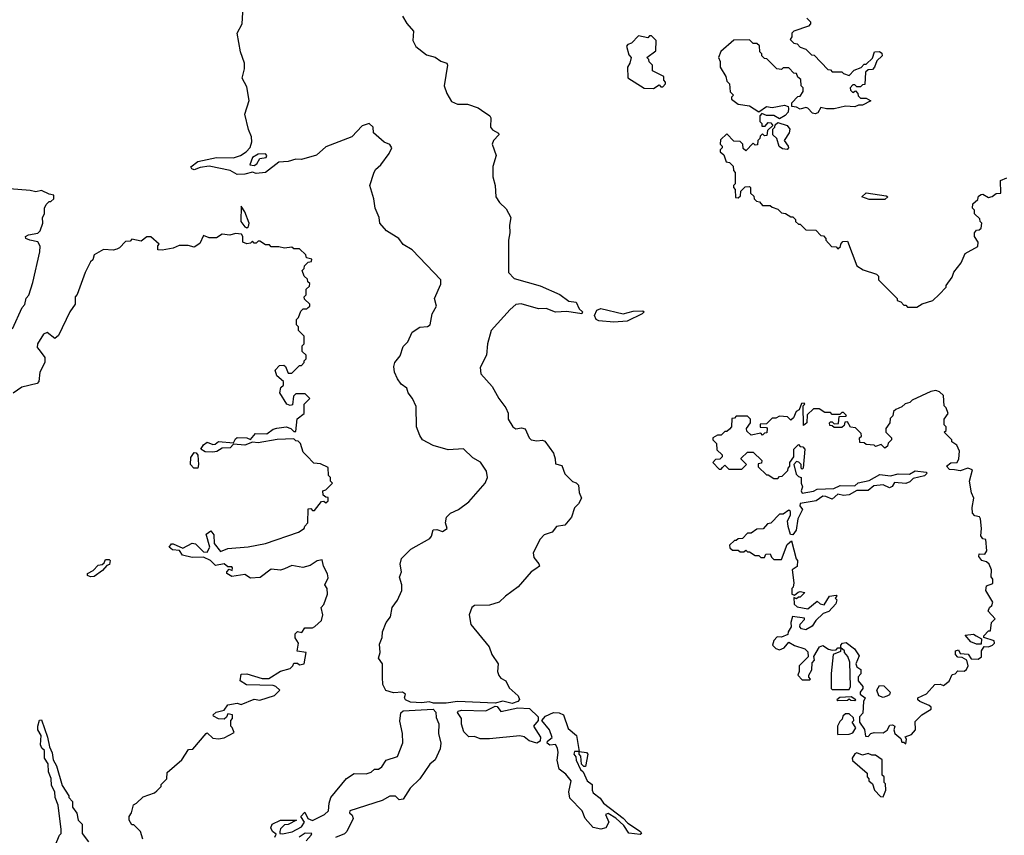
# Model space of a CAD drawing. Extents: x 2472589 to 2662339, y 701009 to 849030.
# Tile 71 of 256: x 2584779 to 2590009, y 719635 to 723966. Entities that reach past the tile are written whole.
import ezdxf

# ---------------------------------------------------------------- set-up
doc = ezdxf.new("R2010")
doc.units = 0

msp = doc.modelspace()

# ---------------------------------------------------------------- linework, layer by layer
at = {"layer": '0CON05XD'}
for points in [[(2586812, 723985), (2586835.5, 723945.5), (2586870, 723905), (2586867.9, 723855), (2586883.5, 723823.5), (2586940.5, 723780.5), (2586985, 723767.3), (2587015, 723745.5), (2587048.1, 723735), (2587051.8, 723725), (2587034, 723615), (2587047.7, 723575), (2587071.9, 723531.9), (2587105, 723517.5), (2587157, 723517), (2587215, 723497.5), (2587232, 723485), (2587276.3, 723456.3), (2587281.9, 723445), (2587280, 723395), (2587291.1, 723381.1), (2587323, 723363), (2587323.3, 723355), (2587296, 723325), (2587289.2, 723305), (2587309.4, 723245), (2587292.7, 723187.3), (2587292, 723132), (2587304.3, 723085), (2587307.5, 723025), (2587326.9, 722995), (2587362.3, 722962.3), (2587387.1, 722915), (2587380, 722875), (2587382.9, 722835), (2587374.6, 722795), (2587375, 722623.3), (2587405, 722592.5), (2587543, 722553), (2587647.7, 722507.7), (2587695, 722471.2), (2587735, 722466.7), (2587750, 722430), (2587768.6, 722415), (2587764.5, 722404.5), (2587685, 722417.5), (2587625, 722413.3), (2587575, 722433.1), (2587535, 722431.5), (2587442.4, 722457.6), (2587415, 722454), (2587385, 722427.5), (2587282.9, 722315), (2587264.5, 722245), (2587258.9, 722185), (2587225, 722120), (2587228.8, 722085), (2587288.8, 722018.8), (2587324.2, 721955), (2587361.2, 721905), (2587373, 721877), (2587374, 721845), (2587398.8, 721805), (2587415, 721792.9), (2587445, 721798), (2587464.1, 721794.1), (2587485.8, 721745.8), (2587495.8, 721735.8), (2587525, 721730), (2587555, 721734), (2587567.7, 721727.7), (2587614.4, 721665), (2587624, 721635), (2587625, 721607.5), (2587658.3, 721598.3), (2587674.4, 721554.4), (2587715, 721513.3), (2587735, 721506.7), (2587746.7, 721495), (2587750, 721455), (2587762.5, 721425), (2587747.5, 721395), (2587726.4, 721373.6), (2587710, 721325), (2587675, 721282.5), (2587630, 721275), (2587607.5, 721245), (2587565, 721230), (2587542.7, 721207.3), (2587506.2, 721135), (2587510, 721110), (2587537, 721077), (2587540, 721065), (2587519.7, 721050.3), (2587495.8, 721034.2), (2587426.2, 720955), (2587358.8, 720905), (2587326.6, 720873.4), (2587273.6, 720856.4), (2587194.5, 720855.5), (2587180.8, 720845), (2587166.7, 720805), (2587175.7, 720755), (2587272, 720635), (2587286, 720595), (2587320, 720545), (2587316.2, 720505), (2587324.1, 720484.1), (2587335, 720470), (2587361.2, 720455), (2587378.3, 720418.3), (2587427.1, 720375), (2587434, 720356), (2587425, 720346.2), (2587394.3, 720335.7), (2587345, 720348), (2587304.1, 720335.9), (2587105, 720346), (2587045, 720337.5), (2586977.3, 720337.3), (2586954.1, 720344.1), (2586915, 720339.2), (2586855, 720342), (2586827.5, 720355), (2586823.3, 720365), (2586827.5, 720385), (2586812.5, 720395), (2586765, 720390.8), (2586723.2, 720403.2), (2586707.7, 720435), (2586705.4, 720475), (2586706.9, 720545), (2586684, 720575), (2586694.1, 720605.9), (2586689.7, 720650.3), (2586704.2, 720685), (2586705.8, 720715), (2586726.2, 720765), (2586748.8, 720795), (2586757.5, 720845), (2586785.5, 720884.5), (2586808.9, 720935), (2586808.1, 720965), (2586796.2, 721005), (2586806.2, 721035), (2586800, 721075), (2586807.5, 721105), (2586856, 721155), (2586958.3, 721211.7), (2586967, 721223), (2586975, 721257.5), (2586995, 721258.8), (2587025, 721247.5), (2587050, 721265), (2587040, 721295), (2587046.7, 721325), (2587066.7, 721345), (2587110, 721365), (2587165, 721405.8), (2587252, 721505), (2587263.3, 721535), (2587258.8, 721568.8), (2587226.9, 721616.9), (2587185, 721638.8), (2587137.1, 721687.1), (2587055, 721682), (2586975, 721704.4), (2586918, 721735), (2586905, 721757.5), (2586886, 721805), (2586885, 721912.5), (2586866, 721955), (2586842, 721985), (2586835, 722008.8), (2586805, 722031.4), (2586785, 722058.6), (2586770, 722095), (2586765.6, 722125), (2586770.8, 722145), (2586799.6, 722180.4), (2586815, 722231.2), (2586840.8, 722255), (2586863.1, 722306.9), (2586905, 722334.3), (2586945, 722337.5), (2586958.8, 722345), (2586970, 722405), (2586992.9, 722445), (2586981.9, 722485), (2587015, 722562.5), (2587015.7, 722585), (2586864, 722744), (2586815, 722772.7), (2586793.5, 722803.5), (2586727.5, 722845), (2586692.3, 722885), (2586688.7, 722915), (2586667.7, 722965), (2586660.6, 723015), (2586639.4, 723085), (2586660.7, 723150.7), (2586669.2, 723170.8), (2586696.9, 723195), (2586741.8, 723255), (2586755.6, 723285.6), (2586745, 723303.3), (2586715, 723316.2), (2586657.5, 723365), (2586656.2, 723395), (2586635, 723415.8), (2586597.7, 723402.3), (2586543.8, 723345), (2586405, 723290.6), (2586355, 723246.9), (2586275, 723224.2), (2586245, 723225.6), (2586205, 723213.1), (2586155, 723210), (2586085, 723154.2), (2586035, 723150), (2586015, 723157.1), (2585975, 723145.6), (2585935, 723144.3), (2585897.5, 723165), (2585785, 723187.8), (2585737.8, 723182.2), (2585705, 723168.8), (2585692.5, 723175), (2585687.5, 723185), (2585725, 723214), (2585825, 723234), (2585915, 723232.9), (2585951.2, 723245), (2585982.5, 723265), (2586002.4, 723287.6), (2586012.7, 723317.3), (2586010, 723345), (2585993.8, 723383.8), (2585974.2, 723465), (2585997.6, 723537.6), (2585985, 723610), (2585960, 723655), (2585973.5, 723705), (2585972.5, 723735), (2585952.5, 723795), (2585934.2, 723895), (2585961.5, 723945), (2585966.9, 724063.1)], [(2588960, 723975), (2588980, 723955), (2588980, 723945), (2588968.3, 723931.7), (2588890, 723905), (2588880, 723895), (2588880, 723875), (2588871.7, 723861.7), (2588891.7, 723841.7), (2588908.3, 723838.3), (2588925, 723820), (2588955, 723810), (2588985, 723780), (2588998.3, 723778.3), (2589071.7, 723701.7), (2589085, 723700), (2589095, 723690), (2589145, 723690), (2589155, 723680), (2589185, 723670), (2589211.7, 723698.3), (2589248.3, 723711.7), (2589265, 723730), (2589275, 723730), (2589308.3, 723761.7), (2589320, 723795), (2589345, 723797.5), (2589358.3, 723788.3), (2589360, 723775), (2589331.7, 723748.3), (2589320, 723715), (2589308.3, 723701.7), (2589285, 723700), (2589271.7, 723688.3), (2589268.3, 723621.7), (2589255, 723620), (2589245, 723610), (2589225, 723610), (2589215, 723620), (2589205, 723620), (2589190, 723605), (2589191.7, 723591.7), (2589205, 723580), (2589218.3, 723588.3), (2589230, 723575), (2589231.7, 723561.7), (2589245, 723550), (2589275, 723550), (2589300, 723535), (2589255, 723512.5), (2589235, 723512.5), (2589215, 723503.3), (2589165, 723506.7), (2589105, 723493.3), (2589065, 723492), (2589035, 723500), (2589018, 723472), (2589005, 723466.2), (2588989.3, 723469.3), (2588965, 723496.7), (2588955, 723500), (2588925, 723491.2), (2588905, 723502.5), (2588880, 723505), (2588880, 723525), (2588911.7, 723558.3), (2588925, 723560), (2588940, 723585), (2588940, 723605), (2588930, 723615), (2588928.3, 723648.3), (2588911.7, 723661.7), (2588905, 723680), (2588891.7, 723681.7), (2588865, 723710), (2588835, 723710), (2588825, 723702.5), (2588800, 723705), (2588748.3, 723758.3), (2588735, 723760), (2588720, 723775), (2588720, 723785), (2588710, 723795), (2588708.3, 723828.3), (2588695, 723840), (2588675, 723840), (2588655, 723860), (2588573, 723857), (2588503, 723797), (2588490, 723765), (2588500, 723745), (2588500, 723715), (2588530, 723665), (2588535, 723640), (2588550, 723625), (2588553, 723583), (2588570, 723565), (2588560, 723555), (2588560, 723545), (2588595, 723517.5), (2588655, 723508.8), (2588705, 723477.5), (2588745, 723505.8), (2588775, 723500), (2588842, 723512), (2588860, 723505), (2588863.3, 723495), (2588860, 723475), (2588845, 723456.7), (2588815, 723440), (2588785, 723457.5), (2588745, 723457.5), (2588721.7, 723468.3), (2588710, 723455), (2588710, 723425), (2588720, 723415), (2588721.7, 723401.7), (2588738.3, 723401.7), (2588755, 723420), (2588768.3, 723418.3), (2588780, 723405), (2588751.7, 723378.3), (2588748.3, 723351.7), (2588735, 723350), (2588725, 723360), (2588711.7, 723348.3), (2588710, 723335), (2588700, 723325), (2588698.3, 723301.7), (2588685, 723300), (2588675, 723310), (2588635, 723270), (2588621.7, 723281.7), (2588620, 723305), (2588605, 723320), (2588571.7, 723321.7), (2588535, 723360), (2588501.7, 723328.3), (2588500, 723305), (2588510, 723295), (2588510, 723285), (2588500, 723275), (2588500, 723265), (2588518.3, 723248.3), (2588531.7, 723211.7), (2588548.3, 723208.3), (2588568.3, 723188.3), (2588570, 723165), (2588580, 723155), (2588580, 723095), (2588570, 723085), (2588570, 723075), (2588580, 723065), (2588581.7, 723021.7), (2588595, 723020), (2588608.3, 723031.7), (2588610, 723055), (2588631.7, 723078.3), (2588655, 723080), (2588660, 723075), (2588660, 723045), (2588678.3, 723028.3), (2588680, 723015), (2588691.7, 723001.7), (2588708.3, 722998.3), (2588725, 722980), (2588765, 722980), (2588775, 722970), (2588805, 722960), (2588825, 722940), (2588847, 722937), (2588875, 722920), (2588885, 722920), (2588900, 722905), (2588900, 722895), (2588915, 722880), (2588925, 722880), (2588955, 722850), (2589008.3, 722848.3), (2589035, 722820), (2589048.3, 722818.3), (2589060, 722805), (2589060, 722795), (2589091.7, 722761.7), (2589115, 722760), (2589125, 722750), (2589138.3, 722761.7), (2589140, 722775), (2589151.7, 722788.3), (2589175, 722790), (2589225, 722660), (2589258.3, 722638.3), (2589330, 722615), (2589340, 722605), (2589340, 722585), (2589420, 722505), (2589440, 722485), (2589440, 722475), (2589458.3, 722468.3), (2589475, 722450), (2589485, 722450), (2589495, 722440), (2589545, 722440)], [(2588145, 723600), (2588175, 723620), (2588185, 723610), (2588195, 723610), (2588210, 723625), (2588210, 723635), (2588200, 723645), (2588200, 723665), (2588140, 723695), (2588140, 723725), (2588121.7, 723741.7), (2588120, 723755), (2588110, 723765), (2588158.3, 723801.7), (2588160, 723855), (2588135, 723880), (2588125, 723880), (2588115, 723870), (2588065, 723880), (2588028.3, 723841.7), (2588010, 723835), (2588002.5, 723825), (2588015, 723780), (2588027.5, 723765), (2588020, 723735), (2588007.5, 723715), (2588008.3, 723658.3), (2588095, 723602.5), (2588145, 723600)], [(2588855, 723276.7), (2588830.5, 723280.5), (2588813.6, 723293.6), (2588800, 723335), (2588780, 723355), (2588780, 723385), (2588790, 723395), (2588791.7, 723408.3), (2588805, 723420), (2588855, 723404), (2588868.8, 723385), (2588866.2, 723365), (2588838.8, 723325), (2588861.2, 723295), (2588863.3, 723285), (2588855, 723276.7)], [(2586025, 723191.9), (2586038.8, 723201.2), (2586055, 723230), (2586087.5, 723235), (2586091.2, 723245), (2586085, 723253.3), (2586045, 723251.4), (2586015, 723234.3), (2586001.2, 723195), (2586025, 723191.9)], [(2589545, 722440), (2589573, 722457), (2589630, 722475), (2589663, 722507), (2589700, 722545), (2589700, 722555), (2589731.7, 722598.3), (2589740, 722625), (2589780, 722675), (2589800, 722725), (2589868.3, 722761.7), (2589870, 722785), (2589850, 722815), (2589850, 722835), (2589861.7, 722848.3), (2589875, 722850), (2589885, 722860), (2589890, 722885), (2589880, 722895), (2589878.3, 722908.3), (2589850, 722935), (2589850, 722955), (2589840, 722965), (2589841.7, 722988.3), (2589868.3, 723011.7), (2589871.7, 723028.3), (2589885, 723037.5), (2589895, 723040), (2589925, 723022.5), (2589945, 723026.7), (2589965, 723042.5), (2589990, 723045), (2589988.3, 723111.7), (2590023, 723127)], [(2584740, 722325), (2584793, 722437), (2584807, 722453), (2584813, 722487), (2584827, 722503), (2584849.3, 722570.7), (2584886.4, 722733.6), (2584887, 722763), (2584876.1, 722786.1), (2584832.5, 722795), (2584812.5, 722805), (2584810, 722815), (2584825, 722823.8), (2584875, 722833.3), (2584887.5, 722845), (2584902.5, 722885), (2584900, 722915), (2584910, 722935), (2584910, 722965), (2584920, 722985), (2584935, 723000), (2584945, 723000), (2584960, 723015), (2584960, 723035), (2584935, 723040), (2584895, 723060), (2584865, 723052.5), (2584835, 723060), (2584725, 723067.5)], [(2589291.2, 723011.2), (2589252.5, 723025), (2589275, 723046), (2589381.7, 723031.7), (2589390, 723025), (2589375, 723012), (2589291.2, 723011.2)], [(2585985, 722861.2), (2585995, 722867.5), (2585998, 722885), (2585975.4, 722945.4), (2585955, 722976.7), (2585953.6, 722895), (2585975, 722866), (2585985, 722861.2)], [(2585770, 720175), (2585775, 720180), (2585805, 720150), (2585835, 720147.5), (2585865, 720152.5), (2585918.3, 720181.7), (2585908.3, 720208.3), (2585900, 720215), (2585900, 720245), (2585910, 720255), (2585910, 720275), (2585885, 720280), (2585878.3, 720261.7), (2585865, 720252.5), (2585835, 720253.3), (2585808.3, 720268.3), (2585807.5, 720275), (2585821.7, 720288.3), (2585865, 720300), (2585885, 720327.5), (2585935, 720337.5), (2585955, 720330), (2586025, 720357.5), (2586055, 720352.5), (2586131.7, 720378.3), (2586160, 720405), (2586140, 720425), (2586125, 720430), (2585984, 720434), (2585950, 720455), (2585955, 720490), (2585985, 720493.3), (2586067, 720467), (2586103, 720467), (2586165, 720507.5), (2586215, 720520), (2586230, 720535), (2586235, 720550), (2586255, 720550), (2586265, 720540), (2586290, 720545), (2586300, 720605), (2586253, 720613), (2586260, 720655), (2586243, 720683), (2586242.5, 720705), (2586255, 720717.5), (2586278.3, 720711.7), (2586293, 720737), (2586335, 720737.5), (2586346.7, 720743.3), (2586382.5, 720775), (2586390, 720805), (2586380, 720845), (2586395, 720860), (2586413.3, 720915), (2586412.5, 720945), (2586400, 720965), (2586417.1, 721002.9), (2586414.2, 721024.2), (2586392.5, 721065), (2586385, 721097.5), (2586358.3, 721091.7), (2586321.7, 721068.3), (2586283, 721057), (2586225, 721067.5), (2586185, 721050), (2586165, 721042.5), (2586115, 721047.5), (2586056.1, 721003.9), (2586005, 721000), (2585975, 721020), (2585905, 721010), (2585880, 721025), (2585880, 721035), (2585891.7, 721048.3), (2585908.3, 721041.7), (2585910, 721055), (2585905, 721060), (2585885, 721060), (2585865.8, 721075.8), (2585818.3, 721068.3), (2585792.5, 721095), (2585755, 721112.5), (2585695, 721110), (2585643, 721123), (2585628.3, 721148.3), (2585590.7, 721150.7), (2585572.5, 721165), (2585585, 721182.5), (2585595, 721182.5), (2585645, 721160), (2585695, 721186.7), (2585712.5, 721182.5), (2585755, 721140), (2585775, 721138.8), (2585789.2, 721165), (2585770, 721235), (2585795, 721252), (2585810.6, 721230.6), (2585811.2, 721185), (2585845, 721142.5), (2585885, 721157.5), (2585993, 721167), (2586085, 721183.8), (2586260, 721245), (2586290, 721265), (2586293, 721277), (2586310, 721295), (2586311.7, 721368.3), (2586325, 721370), (2586335, 721360), (2586345, 721360), (2586381.7, 721408.3), (2586395, 721410), (2586405, 721400), (2586418.3, 721411.7), (2586418.3, 721428.3), (2586405, 721430), (2586391.7, 721441.7), (2586390, 721465), (2586405, 721470), (2586440, 721505), (2586430, 721515), (2586430, 721535), (2586420, 721545), (2586418.3, 721588.3), (2586377, 721607), (2586341.7, 721611.7), (2586305, 721650), (2586285, 721670), (2586270, 721715), (2586258.3, 721728.3), (2586245, 721730), (2586235, 721740), (2586147, 721737), (2586045, 721718.8), (2586015, 721723.3), (2585975, 721707.1), (2585915, 721712.5), (2585896.7, 721693.3), (2585855, 721690), (2585826.5, 721673.5), (2585805, 721669.5), (2585765, 721671.9), (2585742, 721685), (2585755, 721709.2), (2585775, 721722.9), (2585805, 721711.1), (2585817.4, 721712.6), (2585835, 721726.7), (2585915, 721720), (2585925, 721741.2), (2585935, 721747.1), (2585985.7, 721745.7), (2586005, 721736.7), (2586031.4, 721768.6), (2586092.3, 721767.7), (2586125, 721791.2), (2586145, 721796.7), (2586195, 721803.3), (2586220, 721795), (2586235, 721780), (2586245, 721780), (2586252.5, 721847.5), (2586290, 721875), (2586290, 721925), (2586320, 721955), (2586295, 721980), (2586245, 721980), (2586233, 721967), (2586228.3, 721921.7), (2586215, 721917.5), (2586197.5, 721925), (2586160, 721985), (2586166.2, 722013.8), (2586180, 722025), (2586180, 722045), (2586144.2, 722074.2), (2586136.2, 722105), (2586159.3, 722130.7), (2586181.7, 722131.7), (2586190, 722125), (2586205, 722090), (2586225, 722090), (2586265, 722130), (2586275, 722130), (2586290, 722145), (2586290, 722155), (2586300, 722165), (2586300, 722185), (2586280, 722205), (2586280, 722235), (2586290, 722245), (2586290, 722285), (2586260, 722315), (2586260, 722335), (2586250, 722345), (2586250, 722375), (2586260, 722385), (2586271.7, 722418.3), (2586285, 722430), (2586305, 722430), (2586311.7, 722438.3), (2586320, 722445), (2586320, 722455), (2586291.7, 722481.7), (2586290, 722495), (2586300, 722505), (2586300, 722535), (2586318.3, 722551.7), (2586320, 722565), (2586310, 722575), (2586308.3, 722588.3), (2586290, 722605), (2586280, 722635), (2586290, 722645), (2586291.7, 722658.3), (2586311.7, 722678.3), (2586328.3, 722681.7), (2586330, 722695), (2586301.7, 722701.7), (2586298.3, 722718.3), (2586265, 722750), (2586235, 722750), (2586225, 722757.5), (2586185, 722752.5), (2586155, 722760), (2586115, 722760), (2586105, 722770), (2586085, 722770), (2586055, 722790), (2586045, 722790), (2586035, 722780), (2586025, 722780), (2586015, 722790), (2586005, 722780), (2585985, 722776.7), (2585964, 722785), (2585963.8, 722815), (2585957.7, 722827.7), (2585925, 722831.2), (2585895, 722822.5), (2585855, 722827.5), (2585825, 722807.5), (2585785, 722807.5), (2585755, 722820), (2585735, 722777.5), (2585705, 722757.5), (2585673, 722767), (2585626.4, 722766.4), (2585595, 722752.5), (2585535, 722742.5), (2585513.3, 722743.3), (2585512.5, 722765), (2585520, 722775), (2585475, 722812.5), (2585455, 722812.5), (2585425, 722790), (2585375, 722800), (2585365, 722790), (2585341.7, 722788.3), (2585310, 722755), (2585295, 722747.5), (2585275, 722742.5), (2585223.9, 722746.1), (2585175, 722717.5), (2585168.3, 722691.7), (2585155, 722680), (2585126.1, 722623.9), (2585083.6, 722506.4), (2585073.3, 722495), (2585073.8, 722455), (2585046.2, 722415), (2584985, 722290), (2584965, 722272.5), (2584925, 722304.4), (2584905, 722295.4), (2584873.8, 722245), (2584872.5, 722225), (2584882.9, 722212.9), (2584911.7, 722171.7), (2584912.5, 722145), (2584886.1, 722093.9), (2584880, 722045), (2584872.5, 722035), (2584790, 722015), (2584745, 721982.5)], [(2587935, 722360.3), (2587855, 722367.8), (2587840.5, 722375), (2587831.9, 722395), (2587845, 722423.3), (2587865, 722431.8), (2587985, 722404.6), (2588038.2, 722418.2), (2588089.4, 722419.4), (2588096, 722415), (2588085.6, 722405), (2588005, 722364.8), (2587935, 722360.3)], [(2589485, 720120), (2589490, 720145), (2589481.7, 720158.3), (2589515, 720170), (2589537.5, 720195), (2589535, 720240), (2589570, 720275), (2589620, 720305), (2589620, 720315), (2589610, 720325), (2589560, 720345), (2589550, 720355), (2589550, 720365), (2589595, 720386.7), (2589640, 720435), (2589667.5, 720437.5), (2589685, 720430), (2589716.4, 720453.6), (2589731.7, 720488.3), (2589748.3, 720491.7), (2589761.7, 720508.3), (2589795, 720507.5), (2589807.5, 720515), (2589816.7, 720535), (2589810, 720565), (2589785, 720580), (2589761.7, 720581.7), (2589750, 720595), (2589750, 720615), (2589765, 720620), (2589775, 720600), (2589816.1, 720596.1), (2589833, 720573), (2589869.3, 720570.7), (2589887, 720583), (2589887.5, 720615), (2589902.5, 720637.5), (2589925, 720636.7), (2589946.1, 720643.9), (2589957.5, 720655), (2589955, 720667.5), (2589900, 720685), (2589900, 720695), (2589925, 720720), (2589935, 720720), (2589940, 720765), (2589960, 720785), (2589922.5, 720825), (2589930, 720845), (2589942.5, 720855), (2589947, 720873), (2589910, 720935), (2589915, 720960), (2589947.5, 720972.5), (2589947.5, 720995), (2589938.3, 721008.3), (2589940, 721045), (2589927.5, 721075), (2589915, 721087.5), (2589890, 721095), (2589873.3, 721115), (2589875, 721130), (2589905, 721127.5), (2589916.7, 721145), (2589910, 721205), (2589895, 721210), (2589883.8, 721225), (2589887.5, 721265), (2589882.5, 721315), (2589876.1, 721326.1), (2589851.7, 721331.7), (2589840, 721345), (2589838.8, 721375), (2589847.5, 721425), (2589833.9, 721453.9), (2589823.3, 721515), (2589840, 721575), (2589815, 721584.2), (2589775, 721570.8), (2589744.6, 721575.4), (2589717.6, 721577.6), (2589702.5, 721595), (2589725, 721613.1), (2589757.5, 721615), (2589767.5, 721635), (2589770, 721675), (2589756.4, 721706.4), (2589730, 721725), (2589730, 721735), (2589690, 721775), (2589700, 721785), (2589700, 721805), (2589690, 721815), (2589690, 721845), (2589710, 721875), (2589700, 721905), (2589690, 721915), (2589685, 721970), (2589665, 721990), (2589645, 721997.5), (2589618.3, 721991.7), (2589520, 721945), (2589507, 721933), (2589483, 721927), (2589465, 721910), (2589433, 721897), (2589420, 721885), (2589417, 721863), (2589401.7, 721848.3), (2589400, 721825), (2589380, 721795), (2589380, 721775), (2589410, 721745), (2589410, 721735), (2589391.7, 721718.3), (2589388.3, 721701.7), (2589375, 721690), (2589355, 721710), (2589325, 721700), (2589317, 721707), (2589275, 721710), (2589265, 721720), (2589241.7, 721721.7), (2589240, 721745), (2589250, 721755), (2589248.3, 721768.3), (2589218.3, 721798.3), (2589191.7, 721801.7), (2589175, 721830), (2589161.7, 721828.3), (2589158.3, 721811.7), (2589145, 721800), (2589105, 721800), (2589095, 721810), (2589081.7, 721811.7), (2589080, 721825), (2589085, 721830), (2589095, 721830), (2589105, 721820), (2589128.3, 721821.7), (2589131.7, 721858.3), (2589165, 721860), (2589170, 721865), (2589155, 721880), (2589145, 721880), (2589135, 721870), (2589095, 721870), (2589085, 721880), (2589055, 721880), (2589025, 721900), (2588995, 721900), (2588961.7, 721868.3), (2588960, 721825), (2588941.7, 721811.7), (2588940, 721915), (2588950, 721925), (2588945, 721930), (2588931.7, 721928.3), (2588920, 721895), (2588902.5, 721885), (2588888.3, 721851.7), (2588875, 721840), (2588857, 721857), (2588815, 721860), (2588795, 721850), (2588775, 721850), (2588745, 721820), (2588711.7, 721818.3), (2588711.7, 721801.7), (2588745, 721800), (2588750, 721795), (2588748.3, 721771.7), (2588735, 721770), (2588725, 721760), (2588715, 721770), (2588665, 721760), (2588641.7, 721781.7), (2588640, 721795), (2588660, 721825), (2588660, 721845), (2588645, 721860), (2588585, 721860), (2588575, 721850), (2588561.7, 721848.3), (2588560, 721805), (2588548.3, 721791.7), (2588535, 721780), (2588525, 721780), (2588505, 721760), (2588485, 721760), (2588460, 721745), (2588460, 721735), (2588480, 721715), (2588481.7, 721681.7), (2588510, 721655), (2588510, 721645), (2588498.3, 721631.7), (2588475, 721630), (2588460, 721615), (2588495, 721580), (2588505, 721580), (2588511.7, 721588.3), (2588525, 721600), (2588545, 721580), (2588615, 721580), (2588640, 721605), (2588611.7, 721631.7), (2588611.7, 721638.3), (2588645, 721670), (2588675, 721670), (2588720, 721625), (2588718.3, 721611.7), (2588701.7, 721608.3), (2588701.7, 721591.7), (2588745, 721550), (2588755, 721550), (2588785, 721530), (2588805, 721530), (2588815, 721540), (2588828.3, 721541.7), (2588858.3, 721571.7), (2588860, 721585), (2588870, 721595), (2588870, 721615), (2588890, 721645), (2588890, 721685), (2588915, 721710), (2588925, 721700), (2588938.3, 721698.3), (2588950, 721685), (2588940, 721585), (2588935, 721580), (2588930, 721585), (2588930, 721605), (2588917, 721617), (2588905, 721620), (2588890, 721605), (2588903, 721553), (2588915, 721540), (2588930, 721535), (2588930, 721505), (2588937.5, 721485), (2588930, 721465), (2588935, 721452.5), (2588995, 721463.3), (2589015, 721472.5), (2589103, 721477), (2589136.6, 721493.4), (2589215, 721490.8), (2589233.2, 721506.8), (2589291.7, 721518.3), (2589348.3, 721551.7), (2589405, 721543.3), (2589445, 721554.5), (2589505, 721552.9), (2589535, 721571.1), (2589593.6, 721563.6), (2589598.3, 721558.3), (2589585.3, 721544.7), (2589525, 721529.4), (2589507.6, 721512.4), (2589485, 721503.1), (2589425, 721508), (2589412.3, 721487.7), (2589399.3, 721480.7), (2589365, 721496), (2589315, 721490.8), (2589285, 721466.5), (2589243.2, 721466.8), (2589225, 721466), (2589185, 721443.8), (2589155, 721440), (2589125, 721446), (2589095, 721420), (2589060, 721435), (2589044.4, 721435.6), (2589008.9, 721411.1), (2588925, 721397.5), (2588922.5, 721385), (2588937.5, 721365), (2588912.5, 721315), (2588902.5, 721255), (2588885, 721230), (2588873, 721233), (2588860, 721275), (2588857.5, 721305), (2588872.5, 721335), (2588872.5, 721355), (2588865, 721362.5), (2588835, 721340), (2588815, 721340), (2588768.3, 721291.7), (2588751.7, 721288.3), (2588728.3, 721261.7), (2588695, 721260), (2588665, 721240), (2588645, 721240), (2588618.3, 721211.7), (2588595, 721210), (2588585, 721200), (2588575, 721200), (2588550, 721175), (2588551.7, 721161.7), (2588565, 721150), (2588595, 721150), (2588605, 721140), (2588625, 721140), (2588635, 721150), (2588645, 721140), (2588655, 721140), (2588685, 721120), (2588705, 721120), (2588715, 721110), (2588735, 721110), (2588741.7, 721128.3), (2588765, 721130), (2588771.7, 721111.7), (2588785, 721100), (2588825, 721100), (2588855, 721180), (2588878.3, 721198.3), (2588903, 721103), (2588910, 721095), (2588908.3, 721061.7), (2588882.5, 721045), (2588890, 720975), (2588887, 720953), (2588880, 720945), (2588880, 720915), (2588895, 720910), (2588913, 720927), (2588925, 720930), (2588950, 720925), (2588925, 720900), (2588915, 720900), (2588905, 720890), (2588891.7, 720898.3), (2588893, 720863), (2588908.3, 720848.3), (2588965, 720837.5), (2589015, 720877.5), (2589030, 720865), (2589051.7, 720858.3), (2589080, 720905), (2589115, 720910), (2589120, 720905), (2589110, 720895), (2589120, 720885), (2589113.3, 720865), (2589076.4, 720823.6), (2589047, 720813), (2589007.5, 720775), (2588987.5, 720745), (2588955, 720726.7), (2588931.2, 720731.2), (2588922.5, 720742.5), (2588923.9, 720756.1), (2588948.3, 720781.7), (2588948.3, 720788.3), (2588883.8, 720796.2), (2588874.1, 720765.9), (2588877.5, 720742.5), (2588860, 720715), (2588858.3, 720701.7), (2588825, 720687.5), (2588801.7, 720688.3), (2588785, 720670), (2588777.5, 720645), (2588795, 720627.5), (2588815, 720620), (2588839.3, 720630.7), (2588865, 720660), (2588895, 720642.5), (2588950, 720625), (2588965, 720610), (2588967, 720583), (2588920, 720535), (2588920, 720505), (2588912.5, 720485), (2588935, 720460), (2588975, 720460), (2588980, 720465), (2588970, 720475), (2588970, 720485), (2588987, 720513), (2588988.3, 720551.7), (2589000, 720565), (2588997.5, 720585), (2589027.5, 720635), (2589045, 720643.3), (2589075, 720623.3), (2589095, 720617.5), (2589115, 720620), (2589125, 720630), (2589140, 720630), (2589140, 720645), (2589150, 720655), (2589168.3, 720658.3), (2589212.5, 720625), (2589237.5, 720587.5), (2589220, 720545), (2589225, 720530), (2589247.5, 720515), (2589247, 720493), (2589233, 720477), (2589232.5, 720455), (2589257.5, 720425), (2589257.5, 720415), (2589242.5, 720395), (2589243.3, 720385), (2589270, 720365), (2589260, 720345), (2589257, 720283), (2589240, 720265), (2589240, 720235), (2589267, 720197), (2589271.7, 720161.7), (2589285, 720160), (2589300, 720175), (2589318.3, 720181.7), (2589365, 720180), (2589386.4, 720193.6), (2589400.7, 720219.3), (2589415, 720222.5), (2589427.5, 720215), (2589422.5, 720195), (2589427.5, 720175), (2589458.3, 720148.3), (2589465, 720130), (2589475, 720130), (2589485, 720120)], [(2585725, 721584), (2585704.1, 721584.1), (2585687.1, 721605), (2585688.8, 721641.2), (2585705, 721667.5), (2585716.9, 721666.9), (2585724.5, 721654.5), (2585729.5, 721605), (2585725, 721584)], [(2585155, 721007.5), (2585140, 721015), (2585140, 721025), (2585169.3, 721040.7), (2585195, 721070), (2585217.5, 721072.5), (2585228.3, 721081.7), (2585235, 721100), (2585255, 721100), (2585260, 721095), (2585256.4, 721073.6), (2585241.7, 721068.3), (2585219.3, 721040.7), (2585175, 721010), (2585155, 721007.5)], [(2589885, 720650), (2589860.7, 720650.7), (2589831.7, 720661.7), (2589801.7, 720698.3), (2589845, 720702.5), (2589860, 720695), (2589888.3, 720678.3), (2589885, 720650)], [(2589185, 720410), (2589192.5, 720425), (2589187.5, 720555), (2589177.5, 720585), (2589160, 720605), (2589160, 720615), (2589140, 720630), (2589138.3, 720611.7), (2589100, 720595), (2589090, 720495), (2589090, 720415), (2589095, 720410), (2589185, 720410)], [(2589365, 720366.7), (2589342.5, 720375), (2589332.5, 720405), (2589345, 720430), (2589368.3, 720428.3), (2589402.5, 720395), (2589399.3, 720380.7), (2589385, 720373.3), (2589365, 720366.7)], [(2589215, 720350), (2589220, 720355), (2589195, 720370), (2589135, 720367.5), (2589120, 720355), (2589125, 720350), (2589175, 720352.5), (2589185, 720360), (2589193, 720353), (2589215, 720350)], [(2586133.3, 719625), (2586141.7, 719641.7), (2586122.5, 719655), (2586112.5, 719675), (2586120, 719695), (2586165, 719716.2), (2586250, 719715), (2586205, 719692.5), (2586185, 719690), (2586165, 719670), (2586160, 719655), (2586160, 719645), (2586175, 719642.5), (2586226.4, 719653.6), (2586275, 719680), (2586292.5, 719705), (2586272.5, 719735), (2586293, 719757), (2586310, 719725), (2586334.1, 719714.1), (2586397.5, 719745), (2586420, 719765), (2586422.5, 719805), (2586432.5, 719835), (2586515, 719937.5), (2586555, 719963.3), (2586619.3, 719960.7), (2586645, 719970), (2586663.6, 719986.4), (2586685, 719986.7), (2586701.7, 719998.3), (2586726, 720034), (2586785, 720053.8), (2586814.2, 720125.8), (2586812.5, 720175), (2586798.9, 720241.1), (2586802.9, 720285), (2586815, 720295.6), (2586975, 720304.2), (2586988.9, 720288.9), (2586990.8, 720260.8), (2587006.1, 720226.1), (2587004, 720175), (2587015.6, 720125), (2587012.9, 720095), (2586985, 720036.2), (2586956.7, 720013.3), (2586903.8, 719935), (2586853.3, 719885), (2586815, 719827.5), (2586795, 719823.8), (2586775, 719842.5), (2586745, 719842.5), (2586705, 719820), (2586532.5, 719765), (2586530, 719755), (2586545, 719742.5), (2586550, 719725), (2586516.7, 719655), (2586505, 719642.5), (2586456.4, 719623.6)], [(2587525, 720124.3), (2587485, 720135.8), (2587457.8, 720157.8), (2587435, 720163.3), (2587275, 720148), (2587225, 720147.5), (2587195, 720160), (2587165, 720157.5), (2587137.5, 720185), (2587126.2, 720225), (2587126, 720256), (2587103.6, 720286.4), (2587107.5, 720295), (2587125, 720299.2), (2587255, 720296), (2587305, 720321.2), (2587315, 720318.8), (2587335, 720292), (2587425, 720311.2), (2587487.7, 720307.7), (2587532.5, 720265), (2587532.5, 720245), (2587507.5, 720215), (2587545.9, 720155.9), (2587544, 720135), (2587525, 720124.3)], [(2584968.3, 719581.7), (2584990, 719635), (2585000, 719645), (2585000, 719665), (2584983.3, 719795), (2584967.8, 719835), (2584965.8, 719865.8), (2584948.6, 719898.6), (2584945.8, 719935.8), (2584931.9, 719971.9), (2584930, 720015), (2584910.8, 720045), (2584910, 720085), (2584896.9, 720096.9), (2584889.2, 720115), (2584893.3, 720165), (2584876.2, 720195), (2584876, 720215), (2584883.9, 720246.1), (2584895, 720247.5), (2584926, 720156), (2584936.7, 720105), (2584952.3, 720072.3), (2584957.5, 720035), (2584974.2, 720004.2), (2585005, 719900), (2585040, 719845), (2585040, 719835), (2585060, 719815), (2585060, 719785), (2585081.7, 719751.7), (2585090, 719715), (2585110, 719695), (2585110, 719645), (2585145, 719600)], [(2588075, 719640), (2588015, 719646.7), (2587987.8, 719687.8), (2587946.1, 719726.1), (2587905, 719750), (2587890, 719745), (2587907.5, 719705), (2587892.5, 719675), (2587865, 719667.5), (2587825, 719676.7), (2587783.3, 719725), (2587766.7, 719765), (2587701.7, 719831.7), (2587696.2, 719865), (2587707.5, 719925), (2587679.5, 719959.5), (2587645, 719986.7), (2587633.7, 720033.7), (2587638.8, 720075), (2587635, 720097.5), (2587625, 720116.7), (2587595, 720114.4), (2587580, 720125), (2587582, 720135), (2587608, 720155), (2587593.8, 720195), (2587552.5, 720245), (2587571.7, 720268.3), (2587615, 720287.5), (2587643.9, 720286.1), (2587666.7, 720275), (2587691.7, 720201.7), (2587736.7, 720165), (2587750, 720080), (2587790, 720075), (2587797.5, 720065), (2587785, 720000), (2587775, 720000), (2587763, 720013), (2587760, 720055), (2587750, 720065), (2587750, 720080), (2587725, 720080), (2587722.5, 720065), (2587732.5, 720052.5), (2587734.2, 720034.2), (2587757.5, 719985), (2587772.5, 719972.5), (2587793.3, 719925), (2587820, 719905), (2587818.8, 719875), (2587825, 719860), (2587862, 719832), (2587880, 719805), (2587985, 719725.7), (2588008.8, 719698.8), (2588076.2, 719655), (2588082.5, 719645), (2588075, 719640)], [(2589125, 720170), (2589185, 720172.5), (2589205, 720180), (2589220, 720205), (2589200, 720235), (2589210, 720245), (2589208.3, 720258.3), (2589185, 720280), (2589165, 720280), (2589151.7, 720268.3), (2589148.3, 720251.7), (2589135, 720240), (2589122.5, 720215), (2589123.3, 720175), (2589125, 720170)], [(2585432.5, 719615), (2585420, 719655), (2585385, 719690), (2585375, 719690), (2585360, 719715), (2585360, 719735), (2585372.5, 719755), (2585383, 719797), (2585400, 719805), (2585435, 719840), (2585495, 719860), (2585508.3, 719871.7), (2585530, 719895), (2585530, 719905), (2585560, 719935), (2585561.7, 719968.3), (2585640, 720035), (2585675, 720090), (2585698.3, 720091.7), (2585770, 720175)], [(2589365, 719840), (2589380, 719875), (2589377.5, 719907.5), (2589370, 719915), (2589370, 719945), (2589360, 719955), (2589360, 720035), (2589325, 720060), (2589305, 720060), (2589285, 720070), (2589255, 720061.2), (2589225, 720072.5), (2589215, 720067.5), (2589200, 720045), (2589201.7, 720031.7), (2589280, 719965), (2589280, 719945), (2589290, 719935), (2589290, 719925), (2589308.3, 719908.3), (2589320, 719875), (2589351.7, 719841.7), (2589365, 719840)], [(2586300, 719605), (2586327.5, 719635), (2586330, 719645), (2586295, 719646), (2586263.3, 719625)]]:
    msp.add_lwpolyline(points, dxfattribs=at)

doc.saveas('drawing.dxf')
